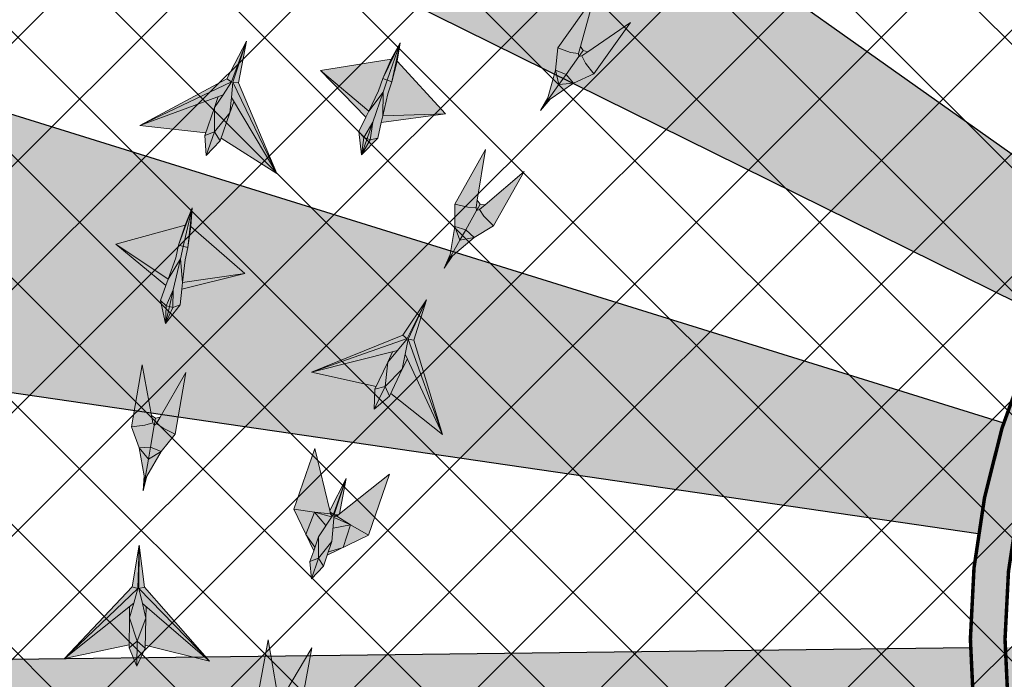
# Model space of a CAD drawing. Header units: millimetres. Extents: x -34728 to 74790, y -3152 to 13830.
# Tile 18 of 31: x 6193 to 9014, y 6821 to 8713. Entities that reach past the tile are written whole.
import ezdxf

# ---------------------------------------------------------------- set-up
doc = ezdxf.new("R2010")
doc.units = ezdxf.units.MM
doc.linetypes.add('HIDDENX2', pattern=[19.05, 12.7, -6.35])
for name, color, linetype, lineweight, true_color in [('A-CEILING-01', 7, 'Continuous', 5, 0xd56ca8), ('A-CEILING-08', 7, 'Continuous', 5, 0xd56ca8), ('M-MEP-ELLG-LIGHT', 5, 'Continuous', 15, 0x0000ff)]:
    doc.layers.add(name, color=color, linetype=linetype, lineweight=lineweight, true_color=true_color)
doc.layers.add('A-CELING ELEMENT', color=1, linetype='Continuous')
doc.layers.add('A-LIGHT', color=1, linetype='Continuous', lineweight=5)
doc.layers.add('RCP LAYOUT', color=9, linetype='Continuous', true_color=0x808080)
pattern_1 = [(45, (0, 0), (19.8873782, 72.9203868), [93.75, -18.75, 0, -18.75])]
pattern_2 = [(45, (0, 0), (13.2582521, 48.6135912), [62.5, -12.5, 0, -12.5])]

# ---------------------------------------------------------------- blocks, each defined once
blk = doc.blocks.new('XR-CP-DS$0$ceiling element 01')
at = {"layer": 'A-CELING ELEMENT', "lineweight": 5, "true_color": 0x808080, "transparency": 33554687}
h = blk.add_hatch(dxfattribs=at)
h.set_pattern_fill('ANSI36', color=8, scale=300)
h.set_pattern_definition(pattern_1)
h.paths.add_polyline_path([(-425629.8, -157750.9, -0.039119), (-425655.9, -157707.5), (-427128.8, -158480.5, 0.039269), (-426963.6, -158744.9)])
h.paths.add_polyline_path([(-427216.5, -158526.6, -0.039231), (-427344.4, -158225.6), (-431924, -159775.1), (-429595.3, -159775.1)])
h.paths.add_polyline_path([(-427146.3, -156679.9, 0.039168), (-427262.3, -156968.3), (-425674.3, -157463.1, -0.03857), (-425655.4, -157416.9)])
h.paths.add_polyline_path([(-425704.2, -155604.7, 0.039168), (-426005.5, -155681.4), (-425472.4, -157256.8, -0.03857), (-425424.2, -157244.1)])
edge = h.paths.add_edge_path()
edge.add_line((-430171.7, -151115.1), (-430279.8, -151115.1))
edge.add_line((-430279.8, -151115.1), (-430279.8, -151215.1))
edge.add_line((-430279.8, -151215.1), (-430479.8, -151215.1))
edge.add_line((-430479.8, -151215.1), (-430479.8, -151115.1))
edge.add_line((-430479.8, -151115.1), (-430629.8, -151115.1))
edge.add_line((-430629.8, -151115.1), (-430629.8, -150665.1))
edge.add_line((-430629.8, -150665.1), (-432321.8, -150665.1))
edge.add_line((-432321.8, -150665.1), (-432321.8, -150772.9))
edge.add_line((-432321.8, -150772.9), (-426859.3, -156104.6))
edge.add_arc((-425365.2, -157562.3), 2087.3, 126.7377, 135.7079, ccw=False)
edge.add_line((-426613.8, -155889.5), (-430171.7, -151115.1))
edge = h.paths.add_edge_path()
edge.add_line((-424199.8, -150665.1), (-424199.8, -151115.1))
edge.add_line((-424199.8, -151115.1), (-424349.8, -151115.1))
edge.add_line((-424349.8, -151115.1), (-424349.8, -151215.1))
edge.add_line((-424349.8, -151215.1), (-424444.6, -151215.1))
edge.add_line((-424444.6, -151215.1), (-425069.6, -155496))
edge.add_arc((-425365.2, -157562.3), 2087.3, 72.8718, 81.8578, ccw=False)
edge.add_line((-424750.5, -155567.5), (-423223, -150665.1))
edge.add_line((-423223, -150665.1), (-424199.8, -150665.1))
h.paths.add_polyline_path([(-424567.7, -153182.9), (-424331.7, -153182.9), (-424331.7, -153418.9), (-424567.7, -153418.9)], flags=16)
h = blk.add_hatch(dxfattribs=at)
h.set_pattern_fill('ANSI36', color=8, scale=300)
h.set_pattern_definition(pattern_1)
h.paths.add_polyline_path([(-426846.1, -159033.2, -0.036239), (-427043, -158804), (-428346.2, -159775.1), (-427588, -159775.1)])
h.paths.add_polyline_path([(-427423.6, -157908.4, -0.039197), (-427452.5, -157582.9), (-432321.8, -157641.9), (-432321.8, -158745.1)])
h.paths.add_polyline_path([(-425674.9, -157660.7, -0.038923), (-425686.3, -157611.6), (-427325.9, -157891.7, 0.039228), (-427250.5, -158193.8)])
h.paths.add_polyline_path([(-425560.1, -157303.4, -0.038492), (-425518.1, -157276.7), (-426291, -155804.1, 0.039154), (-426553.9, -155969.8)])
h.paths.add_polyline_path([(-426337.7, -155715.3, -0.039172), (-426037.7, -155586.2), (-427702.8, -150665.1), (-428988.4, -150665.1)])
h = blk.add_hatch(dxfattribs=at)
h.set_pattern_fill('ANSI36', color=8, scale=200)
h.set_pattern_definition(pattern_2)
h.paths.add_polyline_path([(-427235.6, -156635.7, -0.03916), (-427068.3, -156355.4), (-432321.8, -152634.9), (-432321.8, -154121.3)])
h.paths.add_polyline_path([(-425454.1, -150665.1), (-426550.3, -150665.1), (-425721.8, -155505.6, -0.039276), (-425395.8, -155475.2)])
h.paths.add_polyline_path([(-425690.1, -157561.6, -0.038719), (-425686, -157511.7), (-427331.8, -157271.4, 0.039193), (-427353.2, -157581.7)], flags=17)
h.paths.add_polyline_path([(-425084.2, -155595.8, 0.039193), (-425394.6, -155575.9), (-425374.5, -157239, -0.038719), (-425324.5, -157241.6)], flags=17)
h.paths.add_polyline_path([(-423965.7, -156152.8, 0.996512), (-426776.1, -158963.3), (-425599.9, -157787, -0.900286), (-425184.4, -157294.8), (-424476.2, -156294.7), (-424567.8, -156294.7), (-424567.8, -156058.7), (-424331.8, -156058.7), (-424331.8, -156294.7), (-424476.2, -156294.7), (-425184.4, -157294.8, -0.042192), (-425142, -157329.1)])
h = blk.add_hatch(dxfattribs=at)
h.set_pattern_fill('ANSI36', color=8, scale=300)
h.set_pattern_definition(pattern_1)
h.paths.add_polyline_path([(-432321.8, -155391.8), (-432321.8, -156542.9), (-427430.1, -157257, -0.039171), (-427357.2, -156938.7)])
h.paths.add_polyline_path([(-426787.8, -156174.5, 0.039154), (-426986.9, -156413.1), (-425629.6, -157374.3, -0.038492), (-425597.6, -157336.2)])
h.paths.add_polyline_path([(-424491.1, -155778.6, 0.039227), (-424780.5, -155663.9), (-425275.3, -157251.9, -0.038923), (-425228.3, -157269.8)])
h.paths.add_polyline_path([(-423119.8, -154379.5), (-423119.8, -153004.8), (-424446.3, -155688.1, -0.039269), (-424164.6, -155854.8)])
h.paths.add_polyline_path([(-430497.8, -156058.7), (-430497.8, -156294.7), (-430261.8, -156294.7), (-430261.8, -156058.7)], flags=0)
h.paths.add_polyline_path([(-430497.8, -156058.7), (-430261.8, -156058.7), (-430261.8, -156294.7), (-430497.8, -156294.7)], flags=16)
h = blk.add_hatch(dxfattribs=at)
h.set_pattern_fill('ANSI36', color=8, scale=200)
h.set_pattern_definition(pattern_2)
h.paths.add_polyline_path([(-423965.7, -156152.8), (-423894.2, -156081.3, 0.996645), (-426846.1, -159033.2), (-426776.1, -158963.3, -0.996512)])
at = {"layer": 'A-CEILING-01', "color": 8, "true_color": 0x808080}
blk.add_lwpolyline([(-426846.1, -159033.2, -0.996645), (-423894.2, -156081.3)], format="xyb", dxfattribs=at)
at = {"layer": 'A-CELING ELEMENT', "color": 8, "lineweight": -3, "true_color": 0x808080}
for points in [[(-432321.8, -152634.9), (-427068.3, -156355.4)], [(-427235.6, -156635.7), (-432321.8, -154121.3)], [(-432321.8, -155391.8), (-427357.2, -156938.7)], [(-427430.1, -157257), (-432321.8, -156542.9)], [(-432321.8, -157641.9), (-427452.5, -157582.9)]]:
    blk.add_lwpolyline(points, dxfattribs=at)
blk = doc.blocks.new('A$Ced31c995')
at = {"layer": 'M-MEP-ELLG-LIGHT', "lineweight": 0, "true_color": 0x808080}
h = blk.add_hatch(color=8, dxfattribs=at)
h.dxf.hatch_style = 1
h.paths.add_polyline_path([(7638.9, -4702), (7534.7, -4848.4), (7571.1, -4861.3), (7594.5, -4864.9), (7600.1, -4844.4)])
h.paths.add_polyline_path([(7742.8, -4776), (7620.9, -4859.2), (7603.4, -4871.2), (7614.4, -4892.1), (7638.5, -4922.3)])
h.paths.add_polyline_path([(7607.3, -4856.3), (7600.1, -4844.4), (7594.5, -4864.9), (7595, -4873.5), (7600.3, -4866.1)])
h.paths.add_polyline_path([(7620.9, -4859.2), (7607.3, -4856.3), (7600.3, -4866.1), (7595, -4873.5), (7603.4, -4871.2)])
h.paths.add_polyline_path([(7603.4, -4871.2), (7595, -4873.5), (7558.5, -4924.9), (7580.2, -4949.3), (7638.5, -4922.3), (7614.4, -4892.1)])
h.paths.add_polyline_path([(7595, -4873.5), (7594.5, -4864.9), (7571.1, -4861.3), (7534.7, -4848.4), (7528.3, -4912.3), (7558.5, -4924.9)])
h.paths.add_polyline_path([(7528.3, -4912.3), (7538.2, -4953.3), (7558.5, -4924.9)])
h.paths.add_polyline_path([(7558.5, -4924.9), (7538.2, -4953.3), (7580.2, -4949.3)])
h.paths.add_polyline_path([(7580.2, -4949.3), (7538.2, -4953.3), (7503.3, -5002.3), (7512.9, -4995.7)])
h.paths.add_polyline_path([(7528.3, -4912.3), (7506.4, -4991.1), (7503.3, -5002.3), (7538.2, -4953.3)])
h.paths.add_polyline_path([(7512.9, -4995.7), (7503.3, -5002.3), (7484.9, -5028.2)])
h.paths.add_polyline_path([(7503.3, -5002.3), (7506.4, -4991.1), (7484.9, -5028.2)])
h = blk.add_hatch(color=8, dxfattribs=at)
h.dxf.hatch_style = 1
h.paths.add_polyline_path([(6551.4, -5019.2), (6562, -4987.6), (6337.4, -5070.4), (6525.8, -5091.7)], flags=17)
h.paths.add_polyline_path([(6595.3, -5034.7), (6599.3, -4990.8), (6603.3, -4947), (6643.1, -4829.5), (6600.2, -4946), (6600.1, -4946), (6575.8, -4982.5), (6551.4, -5019.2), (6551.3, -5089.4)])
h.paths.add_polyline_path([(6551.3, -5089.4), (6527.4, -5156.9), (6566.8, -5115.2)])
h.paths.add_polyline_path([(6551.3, -5089.4), (6551.3, -5089.4), (6522.9, -5099.7), (6527.4, -5156.9)])
h.paths.add_polyline_path([(6551.4, -5019.2), (6525.8, -5091.7), (6522.9, -5099.7), (6551.3, -5089.4)], flags=17)
h.paths.add_polyline_path([(6595.3, -5034.7), (6551.3, -5089.4), (6551.3, -5089.4), (6566.8, -5115.2)])
h.paths.add_polyline_path([(6606.8, -5003.4), (6595.3, -5034.7), (6569.7, -5107.2), (6729.6, -5208.9)], flags=16)
h.paths.add_polyline_path([(6600.1, -4946), (6600.1, -4946), (6337.4, -5070.4), (6562, -4987.6), (6575.8, -4982.5)])
h.paths.add_polyline_path([(6600.1, -4946), (6586.7, -4937), (6337.4, -5070.4)])
h.paths.add_polyline_path([(6575.8, -4982.5), (6562, -4987.6), (6551.4, -5019.2)], flags=17)
h.paths.add_polyline_path([(6606.8, -5003.4), (6599.3, -4990.8), (6595.3, -5034.7)], flags=16)
h.paths.add_polyline_path([(6603.3, -4947), (6599.3, -4990.8), (6606.8, -5003.4), (6729.6, -5208.9)], flags=17)
h.paths.add_polyline_path([(6619.4, -4948.6), (6603.3, -4947), (6729.6, -5208.9)])
h.paths.add_polyline_path([(6643.1, -4829.5), (6603.3, -4947), (6619.4, -4948.6)])
h.paths.add_polyline_path([(6643.1, -4829.5), (6586.7, -4937), (6600.1, -4946), (6600.2, -4945.9)], flags=17)
h = blk.add_hatch(color=8, dxfattribs=at)
h.dxf.hatch_style = 1
h.paths.add_polyline_path([(6997.3, -5111.5), (6988.6, -5108.6), (6972, -5155.4)], flags=17)
h.paths.add_polyline_path([(7019, -5107), (6997.3, -5111.5), (6972, -5155.4)])
h.paths.add_polyline_path([(7028.9, -5062.5), (7033.1, -5043.5), (7034.3, -4975.6), (7004.5, -5061.6), (6997.3, -5111.5), (7019, -5107)])
h.paths.add_polyline_path([(7004.5, -5061.6), (7034.3, -4975.6), (6993.1, -5029.7), (6984.7, -5047.2), (6965, -5088.3), (6979.2, -5105.2)])
h.paths.add_polyline_path([(6979.2, -5105.2), (6965, -5088.3), (6972, -5155.4)])
h.paths.add_polyline_path([(6988.6, -5108.6), (6988.6, -5108.6), (6988.3, -5108.5), (6979.2, -5105.2), (6979.2, -5105.2), (6972, -5155.4)])
h.paths.add_polyline_path([(7004.5, -5061.6), (6979.2, -5105.2), (6988.3, -5108.5), (6988.6, -5108.6)])
h.paths.add_polyline_path([(7004.5, -5061.6), (6988.6, -5108.6), (6997.3, -5111.5), (6997.3, -5111.5)])
h.paths.add_polyline_path([(7213.5, -5037.7), (7033.1, -5043.5), (7028.9, -5062.5)])
h.paths.add_polyline_path([(6855, -4913.5), (6984.7, -5047.2), (6993.1, -5029.7)])
h.paths.add_polyline_path([(7021.3, -4971.1), (7033.3, -4936.4), (7083.4, -4833.7), (7057.7, -4881), (6855, -4913.5), (6993.1, -5029.7)])
h.paths.add_polyline_path([(7046.3, -4940.9), (7046.3, -4940.9), (7033.3, -4936.4), (7021.3, -4971.1), (6993.1, -5029.7), (7034.3, -4975.6)], flags=17)
h.paths.add_polyline_path([(7059.3, -4945.4), (7046.3, -4940.9), (7046.3, -4940.9), (7034.3, -4975.6), (7033.1, -5043.5), (7047.3, -4980.1)])
h.paths.add_polyline_path([(7074.3, -4886.7), (7059.3, -4945.4), (7047.3, -4980.1), (7033.1, -5043.5), (7213.5, -5037.7)])
h.paths.add_polyline_path([(7083.4, -4833.7), (7046.3, -4940.9), (7059.3, -4945.4)])
h.paths.add_polyline_path([(7083.4, -4833.7), (7033.3, -4936.4), (7046.3, -4940.9)], flags=17)
h.paths.add_polyline_path([(7083.4, -4833.7), (7059.3, -4945.4), (7074.3, -4886.7)])
h = blk.add_hatch(color=8, dxfattribs=at)
h.dxf.hatch_style = 1
h.paths.add_polyline_path([(7295.3, -5391.7), (7253.9, -5400.1), (7224.4, -5452.5), (7233.2, -5444.9)])
h.paths.add_polyline_path([(7295.3, -5391.7), (7271.1, -5369.7), (7253.9, -5400.1)])
h.paths.add_polyline_path([(7271.1, -5369.7), (7239.8, -5360.4), (7253.9, -5400.1)])
h.paths.add_polyline_path([(7302.1, -5314.8), (7300.7, -5306.3), (7277, -5305.1), (7239.4, -5296.1), (7239.8, -5360.4), (7271.1, -5369.7)])
h.paths.add_polyline_path([(7350.5, -5358.8), (7323.3, -5331.3), (7310.1, -5311.6), (7302.1, -5314.8), (7271.1, -5369.7), (7271.1, -5369.7), (7295.3, -5391.7)])
h.paths.add_polyline_path([(7438.8, -5202.3), (7326.3, -5297.9), (7310.1, -5311.6), (7323.3, -5331.3), (7350.5, -5358.8)])
h.paths.add_polyline_path([(7327.8, -5139.6), (7239.4, -5296.1), (7277, -5305.1), (7300.7, -5306.3), (7304.1, -5285.3)])
h.paths.add_polyline_path([(7326.3, -5297.9), (7312.5, -5296.4), (7306.6, -5306.8), (7302.1, -5314.8), (7310.1, -5311.6)])
h.paths.add_polyline_path([(7312.5, -5296.4), (7304.1, -5285.3), (7300.7, -5306.3), (7302.1, -5314.8), (7306.6, -5306.8)])
h.paths.add_polyline_path([(7253.9, -5400.1), (7239.8, -5360.4), (7226.3, -5441), (7224.4, -5452.5)])
h.paths.add_polyline_path([(7233.2, -5444.9), (7224.4, -5452.5), (7208.8, -5480.1)])
h.paths.add_polyline_path([(7226.3, -5441), (7208.8, -5480.1), (7224.4, -5452.5)])
h = blk.add_hatch(color=8, dxfattribs=at)
h.dxf.hatch_style = 1
h.paths.add_polyline_path([(6431.3, -5592.3), (6422.3, -5590.3), (6410.8, -5638.6)], flags=17)
h.paths.add_polyline_path([(6452.3, -5585.5), (6431.3, -5592.3), (6410.8, -5638.6)])
h.paths.add_polyline_path([(6457.4, -5540.1), (6459.5, -5520.9), (6453.3, -5453.2), (6433, -5541.9), (6431.3, -5592.3), (6452.3, -5585.5)])
h.paths.add_polyline_path([(6433, -5541.9), (6453.3, -5453.2), (6418.3, -5511.4), (6411.8, -5529.7), (6396.6, -5572.7), (6412.6, -5588)])
h.paths.add_polyline_path([(6412.6, -5588), (6396.6, -5572.7), (6410.8, -5638.6)])
h.paths.add_polyline_path([(6422.3, -5590.3), (6422.3, -5590.3), (6421.9, -5590.2), (6412.6, -5588), (6412.6, -5588), (6410.8, -5638.6)])
h.paths.add_polyline_path([(6433, -5541.9), (6412.6, -5588), (6421.9, -5590.2), (6422.3, -5590.3)])
h.paths.add_polyline_path([(6433, -5541.9), (6422.3, -5590.3), (6431.3, -5592.3), (6431.3, -5592.3)])
h.paths.add_polyline_path([(6638.2, -5495.6), (6459.5, -5520.9), (6457.4, -5540.1)])
h.paths.add_polyline_path([(6268.4, -5410.8), (6411.8, -5529.7), (6418.3, -5511.4)])
h.paths.add_polyline_path([(6439.9, -5450.1), (6448.1, -5414.3), (6486.9, -5306.8), (6466.5, -5356.6), (6268.4, -5410.8), (6418.3, -5511.4)])
h.paths.add_polyline_path([(6461.5, -5417.4), (6461.5, -5417.4), (6448.1, -5414.3), (6439.9, -5450.1), (6418.3, -5511.4), (6453.3, -5453.2)], flags=17)
h.paths.add_polyline_path([(6474.9, -5420.4), (6461.5, -5417.4), (6461.5, -5417.4), (6453.3, -5453.2), (6459.5, -5520.9), (6466.7, -5456.3)])
h.paths.add_polyline_path([(6483.6, -5360.5), (6474.9, -5420.4), (6466.7, -5456.3), (6459.5, -5520.9), (6638.2, -5495.6)])
h.paths.add_polyline_path([(6486.9, -5306.8), (6461.5, -5417.4), (6474.9, -5420.4)])
h.paths.add_polyline_path([(6486.9, -5306.8), (6448.1, -5414.3), (6461.5, -5417.4)], flags=17)
h.paths.add_polyline_path([(6486.9, -5306.8), (6474.9, -5420.4), (6483.6, -5360.5)])
h = blk.add_hatch(color=8, dxfattribs=at)
h.dxf.hatch_style = 1
h.paths.add_polyline_path([(7047.3, -5749.7), (7061.2, -5719.5), (6829.1, -5778.3), (7014.2, -5819.2)], flags=17)
h.paths.add_polyline_path([(7089.3, -5769.7), (7097.9, -5726.6), (7106.5, -5683.4), (7158.3, -5570.7), (7103.5, -5682.1), (7103.4, -5682.1), (7075.4, -5715.9), (7047.3, -5749.7), (7039.8, -5819.6)])
h.paths.add_polyline_path([(7039.8, -5819.6), (7009, -5884.2), (7052.6, -5846.9)])
h.paths.add_polyline_path([(7039.8, -5819.6), (7039.8, -5819.6), (7010.6, -5826.9), (7009, -5884.2)])
h.paths.add_polyline_path([(7047.3, -5749.7), (7014.2, -5819.2), (7010.6, -5826.9), (7039.8, -5819.6)], flags=17)
h.paths.add_polyline_path([(7089.3, -5769.7), (7039.8, -5819.6), (7039.8, -5819.6), (7052.6, -5846.9)])
h.paths.add_polyline_path([(7104.1, -5739.9), (7089.3, -5769.7), (7056.3, -5839.2), (7204.7, -5957.1)], flags=16)
h.paths.add_polyline_path([(7103.4, -5682.1), (7103.4, -5682), (6829.1, -5778.3), (7061.2, -5719.5), (7075.4, -5715.9)])
h.paths.add_polyline_path([(7103.4, -5682), (7091, -5671.7), (6829.1, -5778.3)])
h.paths.add_polyline_path([(7075.4, -5715.9), (7061.2, -5719.5), (7047.3, -5749.7)], flags=17)
h.paths.add_polyline_path([(7104.1, -5739.9), (7097.9, -5726.6), (7089.3, -5769.7)], flags=16)
h.paths.add_polyline_path([(7106.5, -5683.4), (7097.9, -5726.6), (7104.1, -5739.9), (7204.7, -5957.1)], flags=17)
h.paths.add_polyline_path([(7122.3, -5686.7), (7106.5, -5683.4), (7204.7, -5957.1)])
h.paths.add_polyline_path([(7158.3, -5570.7), (7106.5, -5683.4), (7122.3, -5686.7)])
h.paths.add_polyline_path([(7158.3, -5570.7), (7091, -5671.7), (7103.4, -5682), (7103.5, -5682)], flags=17)
h = blk.add_hatch(color=8, dxfattribs=at)
h.dxf.hatch_style = 1
h.paths.add_polyline_path([(6397.8, -6005.5), (6361.7, -6027.4), (6351.5, -6086.7), (6357.3, -6076.5)])
h.paths.add_polyline_path([(6397.8, -6005.5), (6367.6, -5992.9), (6361.7, -6027.4)])
h.paths.add_polyline_path([(6367.6, -5992.9), (6334.9, -5994.7), (6361.7, -6027.4)])
h.paths.add_polyline_path([(6378.2, -5930.8), (6374, -5923.3), (6351.4, -5930.2), (6312.9, -5934.4), (6334.9, -5994.7), (6367.6, -5992.9)])
h.paths.add_polyline_path([(6438.6, -5955.9), (6403.7, -5939.1), (6384.7, -5925.1), (6378.2, -5930.8), (6367.6, -5992.9), (6367.6, -5992.9), (6397.8, -6005.5)])
h.paths.add_polyline_path([(6468.9, -5778.8), (6395.3, -5906.7), (6384.7, -5925.1), (6403.7, -5939.1), (6438.6, -5955.9)])
h.paths.add_polyline_path([(6343.3, -5757.3), (6312.9, -5934.4), (6351.4, -5930.2), (6374, -5923.3), (6370.1, -5902.4)])
h.paths.add_polyline_path([(6395.3, -5906.7), (6381.8, -5910), (6379.8, -5921.8), (6378.2, -5930.8), (6384.7, -5925.1)])
h.paths.add_polyline_path([(6381.8, -5910), (6370.1, -5902.4), (6374, -5923.3), (6378.2, -5930.8), (6379.8, -5921.8)])
h.paths.add_polyline_path([(6361.7, -6027.4), (6334.9, -5994.7), (6349.5, -6075.2), (6351.5, -6086.7)])
h.paths.add_polyline_path([(6357.3, -6076.5), (6351.5, -6086.7), (6346.2, -6118)])
h.paths.add_polyline_path([(6349.5, -6075.2), (6346.2, -6118), (6351.5, -6086.7)])
h = blk.add_hatch(color=8, dxfattribs=at)
h.dxf.hatch_style = 1
h.paths.add_polyline_path([(7052.7, -6071), (6909.1, -6184.7), (6901.6, -6190.6), (6940.3, -6215.5), (6992.4, -6245.1)])
h.paths.add_polyline_path([(6940.3, -6215.5), (6920.1, -6280.6), (6992.4, -6245.1)])
h.paths.add_polyline_path([(6891, -6225.1), (6887.7, -6263.5), (6877.5, -6292.9), (6920.1, -6280.6), (6940.3, -6215.5)])
h.paths.add_polyline_path([(6893.6, -6195.3), (6891, -6225.1), (6940.3, -6215.5)], flags=17)
h.paths.add_polyline_path([(6901.6, -6190.6), (6893.8, -6192.9), (6893.6, -6195.3), (6940.3, -6215.5)], flags=17)
h.paths.add_polyline_path([(6928.6, -6083.3), (6894.3, -6186.6), (6894.3, -6186.6), (6895.9, -6186.8), (6905.3, -6187.6), (6909.1, -6184.7)], flags=17)
h.paths.add_polyline_path([(6895.9, -6186.8), (6901.6, -6190.6), (6905.3, -6187.6)], flags=16)
h.paths.add_polyline_path([(6895.9, -6186.8), (6894.3, -6186.6), (6893.8, -6192.9), (6901.6, -6190.6)], flags=17)
h.paths.add_polyline_path([(6928.6, -6083.3), (6891.6, -6185.7), (6891.6, -6185.7), (6849.1, -6250.2), (6835.3, -6290), (6824.6, -6321), (6828.8, -6371.1), (6863.2, -6334.4), (6873.9, -6303.3), (6887.7, -6263.5), (6891, -6225.1), (6893.6, -6195.3), (6893.8, -6192.9), (6894.3, -6186.6)])
h.paths.add_polyline_path([(6838.7, -5996.8), (6778.4, -6170.9), (6837.6, -6179.9), (6883.4, -6184.2), (6881.2, -6175)])
h.paths.add_polyline_path([(6778.4, -6170.9), (6813.1, -6243.5), (6837.6, -6179.9)])
h.paths.add_polyline_path([(6837.6, -6179.9), (6813.1, -6243.5), (6838.9, -6279.6), (6849.1, -6250.2), (6886.8, -6193)])
h.paths.add_polyline_path([(6837.6, -6179.9), (6886.8, -6193), (6888.1, -6190.9), (6883.4, -6184.2)])
h.paths.add_polyline_path([(6928.6, -6083.3), (6881.2, -6175), (6882.3, -6179.6), (6890.2, -6184.8), (6890.2, -6184.8), (6891.6, -6185.7), (6891.6, -6185.6)], flags=17)
h.paths.add_polyline_path([(6890.2, -6184.8), (6883.4, -6184.2), (6888.1, -6190.9), (6891.6, -6185.7)], flags=17)
h.paths.add_polyline_path([(6882.3, -6179.6), (6883.4, -6184.2), (6890.2, -6184.8)], flags=17)
h.paths.add_polyline_path([(6877.5, -6292.9), (6873.9, -6303.3), (6920.1, -6280.6)])
h.paths.add_polyline_path([(6813.1, -6243.5), (6835.3, -6290), (6838.9, -6279.6)], flags=17)
h = blk.add_hatch(color=8, dxfattribs=at)
h.dxf.hatch_style = 1
h.paths.add_polyline_path([(6307.7, -6482.9), (6307.9, -6449.6), (6120.7, -6598.9), (6306.2, -6559.8)], flags=17)
h.paths.add_polyline_path([(6354.3, -6483.8), (6344.3, -6441), (6334.3, -6398.1), (6335.1, -6274.1), (6331, -6398.2), (6331, -6398.2), (6319.4, -6440.5), (6307.7, -6482.9), (6329.7, -6549.6)])
h.paths.add_polyline_path([(6329.7, -6549.6), (6328.3, -6621.2), (6352.6, -6569.3)])
h.paths.add_polyline_path([(6329.7, -6549.6), (6329.7, -6549.6), (6306.1, -6568.4), (6328.3, -6621.2)])
h.paths.add_polyline_path([(6307.7, -6482.9), (6306.2, -6559.8), (6306.1, -6568.4), (6329.7, -6549.6)], flags=17)
h.paths.add_polyline_path([(6354.3, -6483.8), (6329.7, -6549.6), (6329.7, -6549.6), (6352.6, -6569.3)])
h.paths.add_polyline_path([(6355.4, -6450.6), (6354.3, -6483.8), (6352.8, -6560.7), (6536.6, -6607)], flags=16)
h.paths.add_polyline_path([(6331, -6398.2), (6330.9, -6398.1), (6120.7, -6598.9), (6307.9, -6449.6), (6319.4, -6440.5)])
h.paths.add_polyline_path([(6330.9, -6398.1), (6315.4, -6393.9), (6120.7, -6598.9)])
h.paths.add_polyline_path([(6319.4, -6440.5), (6307.9, -6449.6), (6307.7, -6482.9)], flags=17)
h.paths.add_polyline_path([(6355.4, -6450.6), (6344.3, -6441), (6354.3, -6483.8)], flags=16)
h.paths.add_polyline_path([(6334.3, -6398.1), (6344.3, -6441), (6355.4, -6450.6), (6536.6, -6607)], flags=17)
h.paths.add_polyline_path([(6350.1, -6394.6), (6334.3, -6398.1), (6536.6, -6607)])
h.paths.add_polyline_path([(6335.1, -6274.1), (6334.3, -6398.1), (6350.1, -6394.6)])
h.paths.add_polyline_path([(6335.1, -6274.1), (6315.4, -6393.9), (6330.9, -6398.1), (6331, -6398)], flags=17)
h = blk.add_hatch(color=8, dxfattribs=at)
h.dxf.hatch_style = 1
h.paths.add_polyline_path([(6755.8, -6794.3), (6719.4, -6815.7), (6708.4, -6874.8), (6714.4, -6864.7)])
h.paths.add_polyline_path([(6755.8, -6794.3), (6725.8, -6781.3), (6719.4, -6815.7)])
h.paths.add_polyline_path([(6725.8, -6781.3), (6693.1, -6782.7), (6719.4, -6815.7)])
h.paths.add_polyline_path([(6737.3, -6719.3), (6733.2, -6711.8), (6710.5, -6718.3), (6672, -6722), (6693.1, -6782.7), (6725.8, -6781.3)])
h.paths.add_polyline_path([(6797.3, -6745.3), (6762.7, -6728.1), (6743.9, -6713.7), (6737.3, -6719.3), (6725.8, -6781.3), (6725.8, -6781.3), (6755.8, -6794.3)])
h.paths.add_polyline_path([(6830.2, -6568.6), (6754.7, -6695.5), (6743.9, -6713.7), (6762.7, -6728.1), (6797.3, -6745.3)])
h.paths.add_polyline_path([(6704.8, -6545.3), (6672, -6722), (6710.5, -6718.3), (6733.2, -6711.8), (6729.6, -6690.8)])
h.paths.add_polyline_path([(6754.7, -6695.5), (6741.2, -6698.6), (6739, -6710.4), (6737.3, -6719.3), (6743.9, -6713.7)])
h.paths.add_polyline_path([(6741.2, -6698.6), (6729.6, -6690.8), (6733.2, -6711.8), (6737.3, -6719.3), (6739, -6710.4)])
h.paths.add_polyline_path([(6719.4, -6815.7), (6693.1, -6782.7), (6706.5, -6863.3), (6708.4, -6874.8)])
h.paths.add_polyline_path([(6714.4, -6864.7), (6708.4, -6874.8), (6702.6, -6906)])
h.paths.add_polyline_path([(6706.5, -6863.3), (6702.6, -6906), (6708.4, -6874.8)])
at = {"layer": 'M-MEP-ELLG-LIGHT', "color": 8, "lineweight": 0, "true_color": 0x808080}
for p, q in [((7638.9, -4702), (7534.7, -4848.4)), ((7600.1, -4844.4), (7638.9, -4702)), ((7742.8, -4776), (7620.9, -4859.2)), ((7638.5, -4922.3), (7742.8, -4776)), ((6586.7, -4937), (6643.1, -4829.5)), ((6600.2, -4945.9), (6643.1, -4829.5)), ((6643.1, -4829.5), (6603.3, -4947)), ((6643.1, -4829.5), (6619.4, -4948.6)), ((7083.4, -4833.7), (7033.3, -4936.4)), ((7046.3, -4940.9), (7083.4, -4833.7)), ((7083.4, -4833.7), (7057.7, -4881)), ((7083.4, -4833.7), (7059.3, -4945.4)), ((7074.3, -4886.7), (7083.4, -4833.7)), ((7534.7, -4848.4), (7528.3, -4912.3)), ((7571.1, -4861.3), (7534.7, -4848.4)), ((7600.1, -4844.4), (7594.5, -4864.9)), ((7607.3, -4856.3), (7600.1, -4844.4)), ((7057.7, -4881), (6855, -4913.5)), ((7057.7, -4881), (7033.3, -4936.4)), ((7558.5, -4924.9), (7595, -4873.5)), ((7594.5, -4864.9), (7571.1, -4861.3)), ((7595, -4873.5), (7594.5, -4864.9)), ((7595, -4873.5), (7600.3, -4866.1)), ((7603.4, -4871.2), (7595, -4873.5)), ((7600.3, -4866.1), (7607.3, -4856.3)), ((7620.9, -4859.2), (7603.4, -4871.2)), ((7614.4, -4892.1), (7603.4, -4871.2)), ((7620.9, -4859.2), (7607.3, -4856.3)), ((7059.3, -4945.4), (7074.3, -4886.7)), ((7213.5, -5037.7), (7074.3, -4886.7)), ((7638.5, -4922.3), (7614.4, -4892.1)), ((6337.4, -5070.4), (6586.7, -4937)), ((6586.7, -4937), (6600.1, -4946)), ((6855, -4913.5), (6984.7, -5047.2)), ((6993.1, -5029.7), (6855, -4913.5)), ((7033.3, -4936.4), (7021.3, -4971.1)), ((7033.3, -4936.4), (7059.3, -4945.4)), ((7528.3, -4912.3), (7506.4, -4991.1)), ((7558.5, -4924.9), (7528.3, -4912.3)), ((7528.3, -4912.3), (7538.2, -4953.3)), ((7538.2, -4953.3), (7558.5, -4924.9)), ((7580.2, -4949.3), (7558.5, -4924.9)), ((7580.2, -4949.3), (7638.5, -4922.3)), ((6337.4, -5070.4), (6600.2, -4945.9)), ((6600.1, -4946), (6575.8, -4982.5)), ((6603.3, -4947), (6599.3, -4990.8)), ((6603.3, -4947), (6729.6, -5208.9)), ((6619.4, -4948.6), (6603.3, -4947)), ((6619.4, -4948.6), (6729.6, -5208.9)), ((7034.3, -4975.6), (7046.3, -4940.9)), ((7059.3, -4945.4), (7047.3, -4980.1)), ((7503.3, -5002.3), (7538.2, -4953.3)), ((7512.9, -4995.7), (7580.2, -4949.3)), ((7538.2, -4953.3), (7580.2, -4949.3)), ((6575.8, -4982.5), (6337.4, -5070.4)), ((6551.4, -5019.2), (6575.8, -4982.5)), ((6562, -4987.6), (6551.4, -5019.2)), ((6599.3, -4990.8), (6595.3, -5034.7)), ((6729.6, -5208.9), (6599.3, -4990.8)), ((7021.3, -4971.1), (6993.1, -5029.7)), ((6993.1, -5029.7), (7034.3, -4975.6)), ((7004.5, -5061.6), (7034.3, -4975.6)), ((7034.3, -4975.6), (7033.1, -5043.5)), ((7047.3, -4980.1), (7033.1, -5043.5)), ((7484.9, -5028.2), (7506.4, -4991.1)), ((7506.4, -4991.1), (7503.3, -5002.3)), ((6551.4, -5019.2), (6522.9, -5099.7)), ((6551.3, -5089.4), (6551.4, -5019.2)), ((6595.3, -5034.7), (6606.8, -5003.4)), ((7512.9, -4995.7), (7484.9, -5028.2)), ((7484.9, -5028.2), (7503.3, -5002.3)), ((7503.3, -5002.3), (7512.9, -4995.7)), ((6595.3, -5034.7), (6551.3, -5089.4)), ((6566.8, -5115.2), (6595.3, -5034.7)), ((6984.7, -5047.2), (6965, -5088.3)), ((6984.7, -5047.2), (6993.1, -5029.7)), ((7028.9, -5062.5), (7213.5, -5037.7)), ((7033.1, -5043.5), (7028.9, -5062.5)), ((7033.1, -5043.5), (7213.5, -5037.7)), ((6525.8, -5091.7), (6337.4, -5070.4)), ((6979.2, -5105.2), (7004.5, -5061.6)), ((6988.6, -5108.6), (7004.5, -5061.6)), ((7004.5, -5061.6), (6997.3, -5111.5)), ((7019, -5107), (7028.9, -5062.5)), ((6522.9, -5099.7), (6551.3, -5089.4)), ((6522.9, -5099.7), (6527.4, -5156.9)), ((6551.3, -5089.4), (6566.8, -5115.2)), ((6729.6, -5208.9), (6569.7, -5107.2)), ((6965, -5088.3), (6972, -5155.4)), ((6979.2, -5105.2), (6965, -5088.3)), ((6972, -5155.4), (6979.2, -5105.2)), ((6972, -5155.4), (7019, -5107)), ((6988.3, -5108.5), (6979.2, -5105.2)), ((7019, -5107), (6997.3, -5111.5)), ((6527.4, -5156.9), (6566.8, -5115.2)), ((6972, -5155.4), (6988.6, -5108.6)), ((6997.3, -5111.5), (6972, -5155.4)), ((6997.3, -5111.5), (6988.3, -5108.5)), ((7091, -5671.7), (7158.3, -5570.7)), ((7103.5, -5682), (7158.3, -5570.7)), ((7158.3, -5570.7), (7106.5, -5683.4)), ((7158.3, -5570.7), (7122.3, -5686.7)), ((6829.1, -5778.3), (7091, -5671.7)), ((6829.1, -5778.3), (7103.5, -5682)), ((7103.4, -5682.1), (7075.4, -5715.9)), ((7091, -5671.7), (7103.4, -5682.1)), ((7106.5, -5683.4), (7097.9, -5726.6)), ((7106.5, -5683.4), (7204.7, -5957.1)), ((7122.3, -5686.7), (7106.5, -5683.4)), ((7122.3, -5686.7), (7204.7, -5957.1)), ((7075.4, -5715.9), (6829.1, -5778.3)), ((7047.3, -5749.7), (7075.4, -5715.9)), ((7061.2, -5719.5), (7047.3, -5749.7)), ((7097.9, -5726.6), (7089.3, -5769.7)), ((7204.7, -5957.1), (7097.9, -5726.6)), ((7047.3, -5749.7), (7010.6, -5826.9)), ((7039.8, -5819.6), (7047.3, -5749.7)), ((7089.3, -5769.7), (7104.1, -5739.9)), ((6343.3, -5757.3), (6312.9, -5934.4)), ((6370.1, -5902.4), (6343.3, -5757.3)), ((6468.9, -5778.8), (6395.3, -5906.7)), ((6438.6, -5955.9), (6468.9, -5778.8)), ((7014.2, -5819.2), (6829.1, -5778.3)), ((7089.3, -5769.7), (7039.8, -5819.6)), ((7052.6, -5846.9), (7089.3, -5769.7)), ((7010.6, -5826.9), (7009, -5884.2)), ((7010.6, -5826.9), (7039.8, -5819.6)), ((7039.8, -5819.6), (7052.6, -5846.9)), ((7204.7, -5957.1), (7056.3, -5839.2)), ((7009, -5884.2), (7052.6, -5846.9)), ((6374, -5923.3), (6351.4, -5930.2)), ((6381.8, -5910), (6370.1, -5902.4)), ((6370.1, -5902.4), (6374, -5923.3)), ((6378.2, -5930.8), (6374, -5923.3)), ((6378.2, -5930.8), (6379.8, -5921.8)), ((6384.7, -5925.1), (6378.2, -5930.8)), ((6379.8, -5921.8), (6381.8, -5910)), ((6395.3, -5906.7), (6381.8, -5910)), ((6395.3, -5906.7), (6384.7, -5925.1)), ((6403.7, -5939.1), (6384.7, -5925.1)), ((6351.4, -5930.2), (6312.9, -5934.4)), ((6312.9, -5934.4), (6334.9, -5994.7)), ((6367.6, -5992.9), (6378.2, -5930.8)), ((6438.6, -5955.9), (6403.7, -5939.1)), ((6397.8, -6005.5), (6438.6, -5955.9)), ((6334.9, -5994.7), (6349.5, -6075.2)), ((6357.3, -6076.5), (6397.8, -6005.5)), ((6361.7, -6027.4), (6367.6, -5992.9)), ((6351.5, -6086.7), (6361.7, -6027.4)), ((6346.2, -6118), (6349.5, -6075.2)), ((6357.3, -6076.5), (6346.2, -6118)), ((6346.2, -6118), (6351.5, -6086.7)), ((6349.5, -6075.2), (6351.5, -6086.7)), ((6351.5, -6086.7), (6357.3, -6076.5))]:
    blk.add_line(p, q, dxfattribs=at)
for points in [[(6527.4, -5156.9), (6551.3, -5089.4)], [(7233.2, -5444.9), (7208.8, -5480.1), (7226.3, -5441), (7224.4, -5452.5), (7233.2, -5444.9), (7295.3, -5391.7), (7350.5, -5358.8), (7438.8, -5202.3), (7326.3, -5297.9), (7312.5, -5296.4), (7304.1, -5285.3), (7327.8, -5139.6), (7239.4, -5296.1), (7239.8, -5360.4), (7226.3, -5441)], [(7208.8, -5480.1), (7224.4, -5452.5), (7253.9, -5400.1), (7271.1, -5369.7), (7302.1, -5314.8), (7306.6, -5306.8), (7312.5, -5296.4)], [(7350.5, -5358.8), (7323.3, -5331.3), (7310.1, -5311.6), (7302.1, -5314.8), (7300.7, -5306.3), (7277, -5305.1), (7239.4, -5296.1)], [(7304.1, -5285.3), (7300.7, -5306.3)], [(7326.3, -5297.9), (7310.1, -5311.6)], [(6410.8, -5638.6), (6452.3, -5585.5), (6457.4, -5540.1), (6638.2, -5495.6), (6483.6, -5360.5), (6486.9, -5306.8), (6466.5, -5356.6), (6268.4, -5410.8), (6411.8, -5529.7), (6396.6, -5572.7), (6410.8, -5638.6)], [(6486.9, -5306.8), (6448.1, -5414.3), (6439.9, -5450.1), (6418.3, -5511.4), (6268.4, -5410.8)], [(6410.8, -5638.6), (6422.3, -5590.3), (6433, -5541.9), (6453.3, -5453.2), (6461.5, -5417.4), (6486.9, -5306.8)], [(6486.9, -5306.8), (6474.9, -5420.4), (6466.7, -5456.3), (6459.5, -5520.9), (6638.2, -5495.6)], [(6466.5, -5356.6), (6448.1, -5414.3), (6474.9, -5420.4), (6483.6, -5360.5)], [(7253.9, -5400.1), (7295.3, -5391.7), (7271.1, -5369.7), (7239.8, -5360.4), (7253.9, -5400.1)], [(6411.8, -5529.7), (6418.3, -5511.4), (6453.3, -5453.2), (6459.5, -5520.9), (6457.4, -5540.1)], [(6410.8, -5638.6), (6412.6, -5588), (6433, -5541.9), (6431.3, -5592.3), (6410.8, -5638.6)], [(6452.3, -5585.5), (6431.3, -5592.3), (6421.9, -5590.2), (6412.6, -5588), (6396.6, -5572.7)], [(7009, -5884.2), (7039.8, -5819.6)], [(6361.7, -6027.4), (6397.8, -6005.5), (6367.6, -5992.9), (6334.9, -5994.7), (6361.7, -6027.4)], [(6828.8, -6371.1), (6863.2, -6334.4), (6873.9, -6303.3), (6992.4, -6245.1), (7052.7, -6071), (6909.1, -6184.7), (6928.6, -6083.3), (6881.2, -6175), (6838.7, -5996.8), (6778.4, -6170.9), (6835.3, -6290), (6824.6, -6321), (6828.8, -6371.1)], [(6835.3, -6290), (6849.1, -6250.2), (6891.6, -6185.6), (6928.6, -6083.3), (6894.3, -6186.6), (6887.7, -6263.5), (6873.9, -6303.3)], [(6778.4, -6170.9), (6837.6, -6179.9), (6883.4, -6184.2), (6881.2, -6175)], [(6890.2, -6184.7), (6882.3, -6179.6)], [(6838.9, -6279.6), (6813.1, -6243.5), (6837.6, -6179.9), (6886.8, -6193)], [(6837.6, -6179.9), (6870.4, -6217.9)], [(6893.6, -6195.3), (6940.3, -6215.5), (6920.1, -6280.6), (6877.5, -6292.9)], [(6888.1, -6190.9), (6883.4, -6184.2), (6890.2, -6184.8), (6891.6, -6185.7)], [(6893.8, -6192.9), (6901.6, -6190.6), (6895.9, -6186.8), (6894.3, -6186.6)], [(6895.9, -6186.8), (6905.3, -6187.6)], [(6992.4, -6245.1), (6940.3, -6215.5), (6901.6, -6190.6), (6909.1, -6184.7)], [(6891, -6225.1), (6940.3, -6215.5)], [(6824.6, -6321), (6849.4, -6311.8), (6849.1, -6250.2)], [(6887.7, -6263.5), (6849.4, -6311.8), (6863.2, -6334.4)], [(6306.2, -6559.8), (6120.7, -6598.9), (6315.4, -6393.9), (6335.1, -6274.1), (6350.1, -6394.6), (6536.6, -6607), (6352.8, -6560.7)], [(6306.1, -6568.4), (6329.7, -6549.6), (6307.7, -6482.9), (6319.4, -6440.5), (6120.7, -6598.9), (6331, -6398), (6335.1, -6274.1), (6334.3, -6398.1), (6536.6, -6607), (6344.3, -6441), (6354.3, -6483.8), (6329.7, -6549.6), (6352.6, -6569.3)], [(6828.8, -6371.1), (6849.4, -6311.8)], [(6315.4, -6393.9), (6331, -6398.2), (6319.4, -6440.5)], [(6350.1, -6394.6), (6334.3, -6398.1), (6344.3, -6441)], [(6307.9, -6449.6), (6307.7, -6482.9), (6306.1, -6568.4), (6328.3, -6621.2), (6352.6, -6569.3), (6354.3, -6483.8), (6355.4, -6450.6)], [(6714.4, -6864.7), (6702.6, -6906), (6706.5, -6863.3), (6708.4, -6874.8), (6714.4, -6864.7), (6755.8, -6794.3), (6797.3, -6745.3), (6830.2, -6568.6), (6754.7, -6695.5), (6741.2, -6698.6), (6729.6, -6690.8), (6704.8, -6545.3), (6672, -6722), (6693.1, -6782.7), (6706.5, -6863.3)], [(6328.3, -6621.2), (6329.7, -6549.6)]]:
    blk.add_lwpolyline(points, dxfattribs=at)
blk = doc.blocks.new('A$C256bf26b')
at = {"layer": 'A-CEILING-01', "true_color": 0x808080}
h = blk.add_hatch(dxfattribs=at)
h.set_pattern_fill('ANSI37', color=8, scale=2000)
h.set_pattern_definition([(45, (0, 0), (-176.7767, 176.7767), []), (135, (0, 0), (-176.7767, -176.7767), [])])
edge = h.paths.add_edge_path()
edge.add_line((17350, 13380), (12020, 13380))
edge.add_line((12020, 13380), (12020, 13280))
edge.add_line((12020, 13280), (11820, 13280))
edge.add_line((11820, 13280), (11820, 13380))
edge.add_line((11820, 13380), (6090, 13380))
edge.add_line((6090, 13380), (6090, 13280))
edge.add_line((6090, 13280), (5890, 13280))
edge.add_line((5890, 13280), (5890, 13380))
edge.add_line((5890, 13380), (350, 13380))
edge.add_line((350, 13380), (200, 13380))
edge.add_line((200, 13380), (200, 4520))
edge.add_line((200, 4520), (650, 4520))
edge.add_line((650, 4520), (650, 4220))
edge.add_line((650, 4220), (200, 4220))
edge.add_line((200, 4220), (200, 3270))
edge.add_line((200, 3270), (3945, 3270))
edge.add_line((3945, 3270), (3945, 3920))
edge.add_line((3945, 3920), (6135, 3920))
edge.add_line((6135, 3920), (6135, 3270))
edge.add_line((6135, 3270), (9805, 3270))
edge.add_line((9805, 3270), (9805, 3070))
edge.add_line((9805, 3070), (10125.7, 3070))
edge.add_line((10125.7, 3070), (10125.7, 3423))
edge.add_line((10125.7, 3423), (11242.1, 4539.4))
edge.add_line((11242.1, 4539.4), (10770.1, 5011.3))
edge.add_line((10770.1, 5011.3), (11904.4, 6145.6))
edge.add_line((11904.4, 6145.6), (14298.8, 8540))
edge.add_line((14298.8, 8540), (14450, 8540))
edge.add_line((14450, 8540), (14450, 9620))
edge.add_line((14450, 9620), (14450, 12330))
edge.add_arc((15200, 12330), 750, 90, 180, ccw=False)
edge.add_line((15200, 13080), (17350, 13080))
edge.add_line((17350, 13080), (17350, 13380))
h.paths.add_polyline_path([(5890.1, 11294.2), (6090.1, 11294.2), (6090.1, 11094.2), (5890.1, 11094.2)], flags=16)
h.paths.add_polyline_path([(5890.1, 9330), (6090.1, 9330), (6090.1, 9130), (5890.1, 9130)], flags=16)
h.paths.add_polyline_path([(5890, 8418.4), (6090, 8418.4), (6090, 8218.4), (5890, 8218.4)], flags=16)
h.paths.add_polyline_path([(5890, 6030), (6090, 6030), (6090, 5830), (5890, 5830)], flags=16)
h.paths.add_polyline_path([(11820, 8418.4), (12020, 8418.4), (12020, 8218.4), (11820, 8218.4)], flags=16)
h.paths.add_polyline_path([(11820, 9330), (12020, 9330), (12020, 9130), (11820, 9130)], flags=16)
h.paths.add_polyline_path([(11820.1, 11294.2), (12020.1, 11294.2), (12020.1, 11094.2), (11820.1, 11094.2)], flags=16)
at = {"layer": 'M-MEP-ELLG-LIGHT', "color": 8, "linetype": 'HIDDENX2', "true_color": 0x808080, "const_width": 10}
for points in [[(12475.6, 8413.8, 0.996645), (9523.7, 5461.9, 1)], [(12404.1, 8342.3, 0.996512), (9593.7, 5531.9, 1)]]:
    blk.add_lwpolyline(points, format="xyb", dxfattribs=at)
at = {"layer": 'A-CEILING-08', "color": 8, "lineweight": 0, "true_color": 0x808080}
blk.add_blockref('XR-CP-DS$0$ceiling element 01', (436369.8, 164495.1), dxfattribs=at)
at = {"layer": 'A-LIGHT', "color": 8, "true_color": 0x808080}
blk.add_blockref('A$Ced31c995', (200, 13480), dxfattribs=at)

msp = doc.modelspace()

# ---------------------------------------------------------------- block references
at = {"layer": 'RCP LAYOUT'}
msp.add_blockref('A$C256bf26b', (0, 0), dxfattribs=at)

doc.saveas('drawing.dxf')
